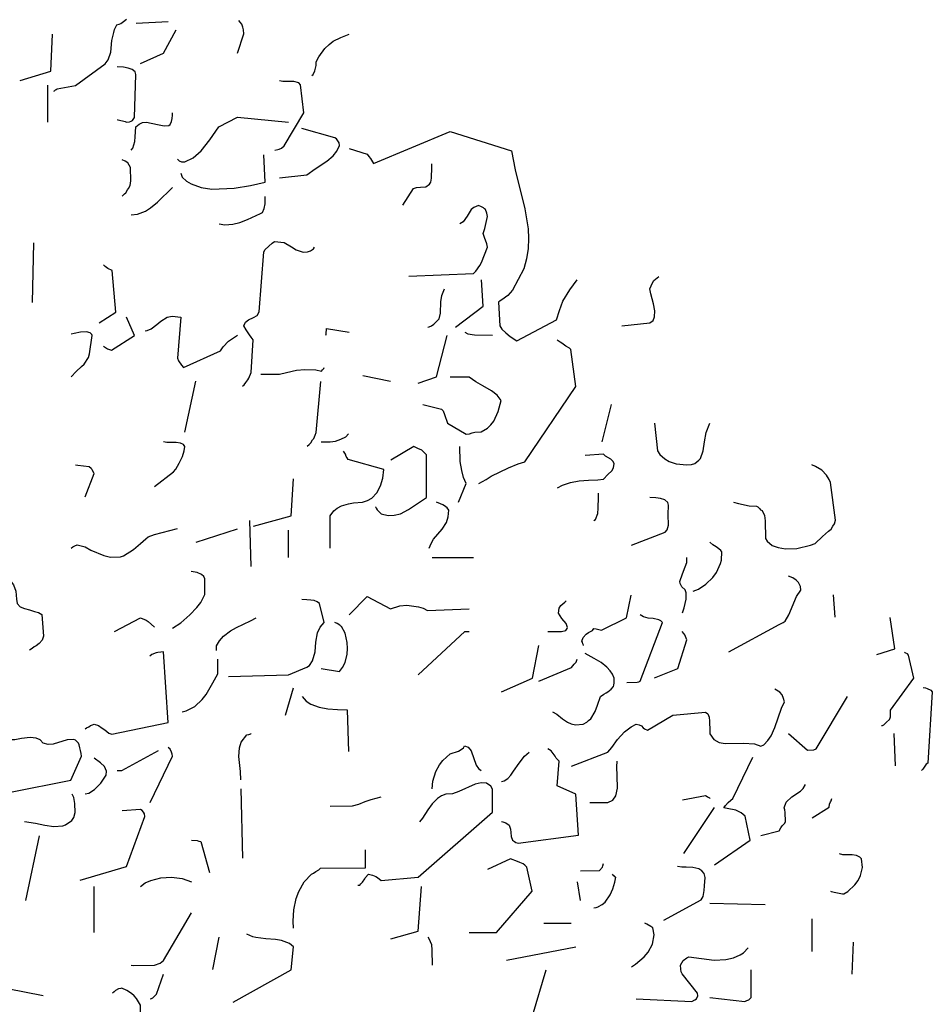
# Model space of a CAD drawing. Header units: metres. Extents: x 180716 to 180809, y 418548 to 418668.
# Tile 105 of 148: x 180739.02 to 180741.87, y 418661.27 to 418664.34. Entities that reach past the tile are written whole.
import ezdxf

# ---------------------------------------------------------------- set-up
doc = ezdxf.new("R2010")
doc.units = ezdxf.units.M
doc.layers.get('0').update_dxf_attribs({"color": 30, "lineweight": 0})
doc.layers.add('N-WE-GR-BOOM-SD', color=90, linetype='Continuous', lineweight=25)

# ---------------------------------------------------------------- blocks, each defined once
blk = doc.blocks.new('SGR-BOOM_S02_G_ZIJ-D')
at = {"flags": 128}
for points in [[(0.2524, 9.3056), (0.2546, 9.3067), (0.2579, 9.3101), (0.2602, 9.3112), (0.2624, 9.3134), (0.3202, 9.3234), (0.4125, 9.3913), (0.4225, 9.4035), (0.4303, 9.4269), (0.4337, 9.4636), (0.4392, 9.4891), (0.4414, 9.498), (0.4492, 9.5125), (0.4559, 9.5147), (0.4615, 9.5169), (0.4703, 9.5225), (0.4792, 9.5303)], [(0.5093, 9.518), (0.6094, 9.5225)], [(0.8251, 9.4246), (0.8451, 9.4847), (0.844, 9.4969), (0.8418, 9.5058), (0.8385, 9.5147), (0.834, 9.5214), (0.8296, 9.5258)], [(0.5226, 9.3924), (0.5949, 9.4246), (0.6338, 9.4969)], [(0.1478, 9.339), (0.2435, 9.3679), (0.2479, 9.4836)], [(1.0575, 9.3546), (1.0609, 9.3579), (1.0664, 9.369), (1.0709, 9.3857), (1.0709, 9.3968), (1.0787, 9.4124), (1.0976, 9.4391), (1.1109, 9.4513), (1.1243, 9.4613), (1.1476, 9.4736), (1.1732, 9.4836)], [(0.4503, 9.2178), (0.4526, 9.2167), (0.467, 9.2133), (0.4748, 9.2111), (0.4792, 9.2089), (0.4881, 9.21), (0.4937, 9.2122), (0.4982, 9.2144), (0.5037, 9.2233), (0.5082, 9.3579), (0.5059, 9.3657), (0.497, 9.3735), (0.4848, 9.3779), (0.4703, 9.3801), (0.4503, 9.3813)], [(0.9419, 9.1221), (0.9508, 9.1233), (0.9552, 9.1244), (0.963, 9.1277), (0.9708, 9.1355), (1.032, 9.2378), (1.0219, 9.3257), (1.0164, 9.3312), (1.0008, 9.3357), (0.9663, 9.3357), (0.9563, 9.3379)], [(0.2335, 9.2089), (0.2335, 9.3245)], [(0.4937, 9.1221), (0.4993, 9.1277), (0.5048, 9.1488), (0.5059, 9.1633), (0.507, 9.1789), (0.5082, 9.1944), (0.5182, 9.2033), (0.5293, 9.2078), (0.5415, 9.2089), (0.576, 9.2022), (0.5971, 9.1978), (0.6116, 9.1989), (0.6149, 9.2022), (0.6194, 9.2111), (0.6216, 9.22), (0.6227, 9.2311), (0.6227, 9.2378)], [(0.6383, 9.0932), (0.6405, 9.0921), (0.6438, 9.0888), (0.6505, 9.0854), (0.6616, 9.0854), (0.6872, 9.0977), (0.7117, 9.1199), (0.7395, 9.1544), (0.7673, 9.1944), (0.8251, 9.2245), (0.9841, 9.2089)], [(0.9563, 9.0354), (1.042, 9.0443), (1.0675, 9.0632), (1.1042, 9.0877), (1.1243, 9.1043), (1.1354, 9.1188), (1.1432, 9.1366), (1.1421, 9.1444), (1.1387, 9.1511), (1.1343, 9.1566), (1.1287, 9.16), (1.0264, 9.1889)], [(1.1732, 9.1266), (1.2299, 9.1088), (1.2355, 9.1021), (1.2399, 9.0954), (1.2466, 9.0854), (1.2499, 9.0799), (1.489, 9.18), (1.6803, 9.1199), (1.6914, 9.0599), (1.7215, 8.9386), (1.7315, 8.8764), (1.7326, 8.8463), (1.7315, 8.8152), (1.727, 8.7829), (1.7181, 8.7518), (1.6836, 8.6851), (1.6681, 8.6684), (1.6503, 8.6551), (1.6447, 8.6517), (1.6392, 8.6473), (1.6436, 8.5739), (1.6503, 8.5639), (1.6625, 8.5516), (1.6759, 8.5405), (1.697, 8.5272), (1.8204, 8.5928), (1.8293, 8.6217), (1.8405, 8.6506), (1.8616, 8.6862), (1.8849, 8.7173)], [(0.4659, 8.9787), (0.4692, 8.9809), (0.4726, 8.9854), (0.477, 8.9887), (0.4826, 8.9976), (0.4859, 9.002), (0.4904, 9.012), (0.4926, 9.0265), (0.4915, 9.0676), (0.4837, 9.0821), (0.4748, 9.0877), (0.4659, 9.0921)], [(0.6483, 9.0499), (0.6494, 9.0465), (0.6516, 9.041), (0.6527, 9.0376), (0.6661, 9.0254), (0.6805, 9.0165), (0.7117, 9.0054), (0.745, 8.9998), (0.8151, 9.0031), (0.8663, 9.012), (0.9119, 9.022), (0.9074, 9.1077)], [(1.3411, 8.9498), (1.3745, 9.002), (1.3834, 9.0054), (1.3967, 9.0065), (1.4123, 9.0076), (1.4245, 9.0154), (1.4279, 9.022), (1.4301, 9.0343), (1.4312, 9.0688), (1.4312, 9.0788)], [(0.4937, 8.9197), (0.5137, 8.922), (0.5382, 8.932), (0.5538, 8.942), (0.576, 8.9598), (0.6227, 9.0054)], [(0.7684, 8.8919), (0.7862, 8.8886), (0.8107, 8.8908), (0.8329, 8.8964), (0.8562, 8.9053), (0.8974, 8.9242), (0.903, 8.9275), (0.9085, 8.9398), (0.9119, 8.9542), (0.9119, 8.9776)], [(1.36, 8.7285), (1.5613, 8.7374), (1.5691, 8.744), (1.5813, 8.7618), (1.5869, 8.7718), (1.6047, 8.8196), (1.6036, 8.8297), (1.5958, 8.8497), (1.5913, 8.8619), (1.5969, 8.8775), (1.6036, 8.9053), (1.6047, 8.9153), (1.6036, 8.9253), (1.5991, 8.9364), (1.5958, 8.9386), (1.5925, 8.942), (1.5869, 8.9453), (1.5769, 8.9487), (1.5624, 8.9431), (1.5546, 8.9364), (1.5413, 8.9164), (1.5291, 8.8986), (1.5191, 8.8919)], [(0.1857, 8.6462), (0.1901, 8.833)], [(0.8407, 8.3859), (0.8462, 8.3904), (0.8518, 8.3971), (0.8574, 8.4059), (0.8607, 8.4104), (0.8685, 8.4282), (0.874, 8.5305), (0.8685, 8.5383), (0.8629, 8.5461), (0.8529, 8.5616), (0.8451, 8.5739), (0.8507, 8.585), (0.8596, 8.5928), (0.8752, 8.5995), (0.8863, 8.6061), (0.8929, 8.6172), (0.9074, 8.8052), (0.9119, 8.8119), (0.933, 8.8319), (0.9408, 8.8374), (0.9708, 8.8341), (0.9941, 8.8208), (1.0086, 8.8108), (1.0297, 8.8041), (1.0442, 8.8052), (1.0531, 8.8074), (1.062, 8.8141), (1.0653, 8.8196)], [(0.3936, 8.5828), (0.4459, 8.6161), (0.4348, 8.7462), (0.4214, 8.7529), (0.4125, 8.7585), (0.407, 8.764)], [(2.0239, 8.5739), (2.1118, 8.5828), (2.1218, 8.5906), (2.1263, 8.6017), (2.1274, 8.6206), (2.1229, 8.6428), (2.1151, 8.674), (2.1118, 8.6895), (2.1196, 8.7084), (2.124, 8.7151), (2.1396, 8.7273)], [(1.419, 8.5694), (1.4234, 8.5705), (1.4301, 8.5739), (1.4379, 8.5794), (1.4434, 8.5839), (1.4546, 8.5961), (1.459, 8.6139), (1.4601, 8.6484), (1.4623, 8.6684), (1.4712, 8.6895)], [(1.5057, 8.5694), (1.5913, 8.635), (1.5869, 8.7173)], [(0.407, 8.5105), (0.4103, 8.5083), (0.4203, 8.5027), (0.4325, 8.4983), (0.5037, 8.5438), (0.4792, 8.6006)], [(0.5371, 8.5583), (0.5437, 8.5594), (0.556, 8.565), (0.5738, 8.5783), (0.586, 8.5883), (0.606, 8.6006), (0.6216, 8.6039), (0.6483, 8.6006), (0.6383, 8.4727), (0.6416, 8.4649), (0.6505, 8.4515), (0.6572, 8.4438), (0.7728, 8.496), (0.7806, 8.5083), (0.7973, 8.5261), (0.8251, 8.545)], [(0.3069, 8.4148), (0.3224, 8.4315), (0.3391, 8.4471), (0.3469, 8.4549), (0.3603, 8.4749), (0.3636, 8.4871), (0.3725, 8.5438), (0.3714, 8.5472), (0.3658, 8.5516), (0.3547, 8.555), (0.3358, 8.5539), (0.3158, 8.5505), (0.3069, 8.5483)], [(1.1009, 8.545), (1.102, 8.5483), (1.1031, 8.5661), (1.1732, 8.5539)], [(1.3889, 8.3948), (1.4457, 8.4148), (1.479, 8.5438)], [(1.5346, 8.5539), (1.5435, 8.5494), (1.5647, 8.5461), (1.6203, 8.545)], [(1.578, 8.0823), (1.6014, 8.0946), (1.6169, 8.1046), (1.6703, 8.1313), (1.7003, 8.1435), (1.7215, 8.1502), (1.8805, 8.3848), (1.8649, 8.5005), (1.8605, 8.5038), (1.8494, 8.5105), (1.8371, 8.5194), (1.8316, 8.5227), (1.8227, 8.5294)], [(0.8985, 8.4237), (0.9563, 8.4237), (0.9786, 8.4282), (1.0097, 8.436), (1.0353, 8.4382), (1.0698, 8.4371), (1.0876, 8.4326), (1.0909, 8.4371), (1.0942, 8.4404), (1.0953, 8.4438)], [(1.2166, 8.4193), (1.3022, 8.4015)], [(1.4034, 8.3281), (1.4612, 8.3136), (1.4668, 8.3092), (1.4712, 8.297), (1.4801, 8.2703), (1.5391, 8.2358), (1.5491, 8.2369), (1.5569, 8.2402), (1.5658, 8.2425), (1.5858, 8.2436), (1.6047, 8.2547), (1.6158, 8.2647), (1.6247, 8.2769), (1.6381, 8.307), (1.6481, 8.3414), (1.6358, 8.3581), (1.618, 8.3715), (1.5902, 8.387), (1.5691, 8.3993), (1.548, 8.4137), (1.489, 8.4137)], [(0.6616, 8.2425), (0.695, 8.4015)], [(1.0431, 8.1991), (1.0486, 8.2035), (1.0542, 8.2091), (1.0598, 8.218), (1.0631, 8.2225), (1.0675, 8.2325), (1.0709, 8.2414), (1.0853, 8.4004)], [(1.9628, 8.2124), (1.9917, 8.3281)], [(2.1263, 8.2703), (2.1352, 8.1846), (2.1429, 8.1724), (2.1585, 8.1591), (2.1719, 8.1513), (2.1941, 8.1435), (2.2264, 8.1402), (2.2419, 8.1413), (2.2519, 8.1446), (2.2642, 8.1546), (2.2697, 8.1602), (2.2775, 8.1846), (2.282, 8.2124), (2.2875, 8.2414), (2.2986, 8.2703)], [(1.0865, 8.2124), (1.1143, 8.2124), (1.1309, 8.2147), (1.1476, 8.2202), (1.1632, 8.228), (1.1721, 8.2369)], [(0.566, 8.0734), (0.626, 8.119), (0.6327, 8.1268), (0.6438, 8.1457), (0.6538, 8.1668), (0.6594, 8.1846), (0.6616, 8.198), (0.6572, 8.2035), (0.6472, 8.208), (0.6338, 8.2102), (0.6049, 8.2102), (0.5949, 8.2124)], [(1.1143, 7.881), (1.1143, 7.9811), (1.1254, 7.9967), (1.1365, 8.0056), (1.1498, 8.0123), (1.1721, 8.0189), (1.1877, 8.0223), (1.2155, 8.0245), (1.231, 8.0289), (1.2444, 8.0367), (1.2599, 8.0534), (1.2711, 8.0745), (1.2788, 8.099), (1.2822, 8.1257), (1.171, 8.1568), (1.1676, 8.1624), (1.1643, 8.1668), (1.1621, 8.1735), (1.1565, 8.1835)], [(1.2555, 8.01), (1.2566, 8.0089), (1.2577, 8.0056), (1.2611, 8), (1.2733, 7.9878), (1.2955, 7.9822), (1.3144, 7.9834), (1.3333, 7.9878), (1.3589, 8.0011), (1.3834, 8.0178), (1.4145, 8.039), (1.4145, 8.1713), (1.4045, 8.1824), (1.4001, 8.1858), (1.3878, 8.1913), (1.3756, 8.198), (1.3033, 8.1546)], [(1.5146, 8.0245), (1.5391, 8.0823), (1.5302, 8.1012), (1.5246, 8.1224), (1.5202, 8.1513), (1.5191, 8.198)], [(1.8238, 8.069), (1.8393, 8.0768), (1.8638, 8.0857), (1.8916, 8.0901), (1.9205, 8.0923), (1.9494, 8.0934), (1.9672, 8.0957), (1.9806, 8.1101), (1.9928, 8.1213), (1.9984, 8.1313), (2.0006, 8.1446), (1.9961, 8.1524), (1.9895, 8.158), (1.9728, 8.168), (1.9672, 8.1735), (1.9094, 8.1691)], [(0.3202, 8.1402), (0.3269, 8.139), (0.3625, 8.1357), (0.3691, 8.1301), (0.3714, 8.1257), (0.3758, 8.1168), (0.3769, 8.1124), (0.3491, 8.0401)], [(2.372, 8.0245), (2.3876, 8.0201), (2.421, 8.0123), (2.4443, 8.0112), (2.4488, 8.01), (2.4532, 8.0045), (2.4566, 8), (2.4621, 7.9978), (2.4688, 7.9822), (2.471, 7.9656), (2.4721, 7.9111), (2.4777, 7.9022), (2.4933, 7.8888), (2.5122, 7.8822), (2.5344, 7.8788), (2.57, 7.8799), (2.6122, 7.8899), (2.6267, 7.8955), (2.6501, 7.9166), (2.669, 7.9333), (2.6768, 7.94), (2.6823, 7.9489), (2.6879, 7.9567), (2.6901, 7.9678), (2.6745, 8.0857), (2.6712, 8.0946), (2.6623, 8.1079), (2.6478, 8.1235), (2.6278, 8.1357), (2.6167, 8.1402)], [(0.8752, 7.9489), (0.993, 7.9811), (0.9997, 8.0968)], [(1.9372, 7.9667), (1.9417, 7.97), (1.9494, 7.9889), (1.9506, 8.0056), (1.9517, 8.0401), (1.9517, 8.0523)], [(1.4234, 7.881), (1.429, 7.8955), (1.4368, 7.9088), (1.4635, 7.94), (1.4768, 7.9611), (1.4824, 7.9778), (1.4846, 7.9989), (1.479, 8.0067), (1.4712, 8.0123), (1.4657, 8.0156), (1.459, 8.0189), (1.4457, 8.0245)], [(2.054, 7.8899), (2.1596, 7.93), (2.1652, 7.9378), (2.1696, 7.9522), (2.1685, 7.9856), (2.1696, 8.0145), (2.1674, 8.0234), (2.1585, 8.0312), (2.1452, 8.0356), (2.1307, 8.0378), (2.1118, 8.039)], [(0.8685, 7.8232), (0.864, 7.9667)], [(0.3069, 7.881), (0.3113, 7.8844), (0.318, 7.8877), (0.3258, 7.891), (0.3502, 7.8844), (0.368, 7.8744), (0.4081, 7.8577), (0.4292, 7.8521), (0.4603, 7.8532), (0.4703, 7.8566), (0.5015, 7.8766), (0.5226, 7.8955), (0.5393, 7.91), (0.5471, 7.9155), (0.566, 7.9233), (0.6383, 7.9422)], [(0.6961, 7.8988), (0.8251, 7.9411)], [(0.9841, 7.851), (0.9841, 7.9366)], [(2.2464, 7.7465), (2.2631, 7.7531), (2.2864, 7.7687), (2.3075, 7.7887), (2.3198, 7.8043), (2.332, 7.8332), (2.3353, 7.8432), (2.3364, 7.8688), (2.3331, 7.8733), (2.3264, 7.8788), (2.3187, 7.8844), (2.3075, 7.891), (2.2986, 7.8988)], [(1.4323, 7.851), (1.5613, 7.851)], [(2.213, 7.6786), (2.2186, 7.6942), (2.2252, 7.722), (2.2252, 7.7409), (2.2219, 7.7509), (2.2108, 7.7598), (2.2063, 7.7709), (2.2052, 7.7765), (2.213, 7.801), (2.2219, 7.8221), (2.2264, 7.8354), (2.2264, 7.851)], [(0.0611, 7.8076), (0.0845, 7.8043), (0.0933, 7.801), (0.1089, 7.7876), (0.1167, 7.7798), (0.1267, 7.7665), (0.1345, 7.7465), (0.1356, 7.722), (0.1378, 7.7076), (0.1478, 7.6975), (0.1612, 7.692), (0.1768, 7.6886), (0.1923, 7.6831), (0.2046, 7.6797), (0.2146, 7.6742), (0.2201, 7.6064), (0.2157, 7.5941), (0.2068, 7.583), (0.1979, 7.5763), (0.1912, 7.573), (0.1845, 7.5674), (0.1768, 7.563)], [(0.6227, 7.6308), (0.6483, 7.6475), (0.6772, 7.6731), (0.6983, 7.6953), (0.7106, 7.7109), (0.7239, 7.7365), (0.7239, 7.7854), (0.7206, 7.7921), (0.7128, 7.7987), (0.6994, 7.8043), (0.6805, 7.8076)], [(2.3576, 7.5574), (2.5144, 7.643), (2.5277, 7.6486), (2.5333, 7.6531), (2.5455, 7.6731), (2.5689, 7.7298), (2.5822, 7.7498), (2.5811, 7.7609), (2.5755, 7.7732), (2.5678, 7.7809), (2.5578, 7.7876), (2.5444, 7.7932)], [(0.7973, 7.4807), (0.9841, 7.4851), (1.042, 7.5096), (1.0498, 7.5152), (1.0598, 7.5296), (1.0675, 7.5574), (1.0698, 7.5874), (1.0753, 7.6164), (1.0831, 7.6342), (1.0953, 7.6486), (1.0809, 7.7076), (1.0742, 7.7131), (1.0642, 7.7176), (1.0542, 7.7187), (1.042, 7.7198), (1.0264, 7.7209)], [(1.1732, 7.6731), (1.2299, 7.7298), (1.3022, 7.6909), (1.3322, 7.7009), (1.3534, 7.7031), (1.3901, 7.6975), (1.4045, 7.6931), (1.4179, 7.6864), (1.548, 7.6909)], [(1.7937, 7.6208), (1.836, 7.6208), (1.8494, 7.6241), (1.8538, 7.6297), (1.8549, 7.633), (1.8505, 7.6453), (1.8371, 7.6608), (1.8271, 7.6775), (1.8282, 7.6931), (1.8338, 7.702), (1.846, 7.712), (1.8505, 7.7164)], [(1.905, 7.5774), (1.905, 7.5785), (1.9027, 7.5819), (1.9016, 7.5874), (1.8994, 7.5908), (1.9038, 7.6019), (1.9127, 7.6119), (1.9205, 7.6175), (1.9261, 7.6208), (1.9328, 7.6241), (1.9372, 7.6297), (1.9439, 7.6286), (1.9606, 7.6253), (2.0384, 7.6631), (2.0529, 7.7342)], [(2.6834, 7.7354), (2.689, 7.6653)], [(0.4414, 7.6208), (0.5226, 7.6631), (0.5404, 7.6564), (0.5471, 7.6519), (0.566, 7.6342)], [(0.7595, 7.5619), (0.7595, 7.5763), (0.7695, 7.5919), (0.7817, 7.6064), (0.804, 7.623), (0.8218, 7.633), (0.8663, 7.6542), (0.884, 7.6631)], [(1.0865, 7.5051), (1.1432, 7.4963), (1.1532, 7.5085), (1.161, 7.5241), (1.1676, 7.5496), (1.1687, 7.5674), (1.1676, 7.5863), (1.161, 7.6152), (1.1498, 7.6364), (1.1476, 7.6375), (1.1443, 7.6408), (1.1365, 7.6453), (1.1287, 7.6486)], [(2.0395, 7.4618), (2.0718, 7.4629), (2.0773, 7.464), (2.0818, 7.4662), (2.1507, 7.6486), (2.1463, 7.6542), (2.1396, 7.6575), (2.1218, 7.6608), (2.1062, 7.662), (2.0918, 7.6664), (2.0818, 7.6731)], [(2.8191, 7.5485), (2.8758, 7.5663), (2.8614, 7.6642)], [(1.3889, 7.4851), (1.5346, 7.6208), (1.548, 7.6208)], [(2.1263, 7.4762), (2.1985, 7.5051), (2.2264, 7.5952), (2.2252, 7.5997), (2.223, 7.6052), (2.2208, 7.6108), (2.2175, 7.6141), (2.2119, 7.6208)], [(0.3502, 7.3172), (0.3547, 7.3205), (0.3614, 7.3239), (0.3669, 7.3272), (0.3736, 7.3294), (0.378, 7.3317), (0.3914, 7.3272), (0.4036, 7.3194), (0.4114, 7.3139), (0.4236, 7.3039), (0.4337, 7.3005), (0.6094, 7.3372), (0.5949, 7.5574), (0.586, 7.5563), (0.5771, 7.5552), (0.5716, 7.5541), (0.5582, 7.5485), (0.5515, 7.5441)], [(1.6492, 7.4329), (1.7459, 7.4751), (1.7648, 7.5774)], [(2.8336, 7.3272), (2.8369, 7.3272), (2.8413, 7.3294), (2.8469, 7.335), (2.8502, 7.3383), (2.8591, 7.3461), (2.8614, 7.3517), (2.8625, 7.355), (2.8625, 7.375), (2.9348, 7.4751), (2.9181, 7.5474), (2.9147, 7.5507), (2.9103, 7.553), (2.9081, 7.5541), (2.9058, 7.5563)], [(0.6527, 7.3706), (0.665, 7.3728), (0.6928, 7.3873), (0.715, 7.4084), (0.7272, 7.424), (0.7484, 7.4607), (0.7639, 7.4885), (0.7639, 7.5341)], [(1.7648, 7.4662), (1.8671, 7.5085), (1.8716, 7.514), (1.876, 7.5185), (1.8816, 7.5252), (1.8849, 7.5341)], [(1.8082, 7.3706), (1.8215, 7.3628), (1.8393, 7.3483), (1.8549, 7.3383), (1.866, 7.3328), (1.8794, 7.3294), (1.9038, 7.3317), (1.915, 7.3383), (1.9205, 7.3428), (1.9272, 7.3483), (1.9405, 7.3717), (1.9483, 7.3906), (1.9572, 7.4184), (1.9683, 7.4251), (1.975, 7.4295), (1.9806, 7.4329), (1.9906, 7.4406), (1.9984, 7.4495), (1.9995, 7.4529), (2.0006, 7.4607), (2.0006, 7.4751), (1.995, 7.4874), (1.9873, 7.4985), (1.9772, 7.5096), (1.9594, 7.5241), (1.9383, 7.5363), (1.9094, 7.5519)], [(0.9752, 7.3595), (0.9997, 7.4451)], [(1.8671, 7.2004), (1.9806, 7.2449), (1.9928, 7.2594), (2.0106, 7.2838), (2.0328, 7.3083), (2.0529, 7.3239), (2.0684, 7.3317), (2.0784, 7.3294), (2.0851, 7.3261), (2.0907, 7.3205), (2.0951, 7.3172), (2.104, 7.3128), (2.183, 7.3595), (2.2853, 7.3695), (2.292, 7.3639), (2.2964, 7.3539), (2.2975, 7.3406), (2.2986, 7.3105), (2.2986, 7.3016), (2.3109, 7.2838), (2.3276, 7.2749), (2.3465, 7.2716), (2.4032, 7.2727), (2.4376, 7.2705), (2.4577, 7.2627), (2.4666, 7.2672), (2.4799, 7.2805), (2.4899, 7.295), (2.501, 7.3217), (2.5222, 7.3817), (2.5311, 7.4017), (2.5288, 7.4117), (2.5244, 7.4229), (2.5166, 7.4318), (2.501, 7.4406)], [(2.9637, 7.4462), (2.9715, 7.4451), (2.977, 7.4429), (2.9881, 7.4373), (2.9926, 7.4329), (2.9781, 7.2104), (2.9737, 7.2071), (2.9692, 7.2004), (2.9626, 7.1915), (2.9592, 7.1871)], [(1.0275, 7.4184), (1.0397, 7.4039), (1.0542, 7.3939), (1.0798, 7.385), (1.1076, 7.3795), (1.1376, 7.3773), (1.1676, 7.3761), (1.1721, 7.246)], [(2.5444, 7.3027), (2.6034, 7.2505), (2.6234, 7.2516), (2.63, 7.2549), (2.7279, 7.4184)], [(0.1178, 7.1193), (0.3058, 7.1571), (0.3391, 7.2316), (0.338, 7.2405), (0.3358, 7.2494), (0.3336, 7.2583), (0.3313, 7.2672), (0.3291, 7.2727), (0.3202, 7.2816), (0.3147, 7.2838), (0.2946, 7.2827), (0.2502, 7.2694), (0.2346, 7.2683), (0.219, 7.2727), (0.2101, 7.2827), (0.1979, 7.2883), (0.179, 7.2905), (0.1512, 7.2872), (0.1312, 7.2827), (0.1178, 7.2827)], [(0.8362, 7.1582), (0.8351, 7.1838), (0.8296, 7.2305), (0.8318, 7.2583), (0.8373, 7.2761), (0.854, 7.2983), (0.8607, 7.2994), (0.864, 7.3005), (0.8674, 7.3016), (0.8685, 7.3027)], [(2.8725, 7.3027), (2.8769, 7.2015)], [(0.4503, 7.1871), (0.4648, 7.1871), (0.5793, 7.2494)], [(0.5526, 7.087), (0.6227, 7.2316), (0.6216, 7.2382), (0.6194, 7.2449), (0.6149, 7.2538), (0.6094, 7.2594)], [(1.4323, 7.1304), (1.4345, 7.1537), (1.4445, 7.1838), (1.4557, 7.2049), (1.4657, 7.2182), (1.489, 7.2394), (1.5146, 7.2471), (1.5235, 7.2527), (1.5302, 7.2583), (1.5335, 7.2638), (1.5446, 7.2605), (1.5546, 7.2483), (1.5702, 7.2038), (1.5769, 7.1938), (1.5858, 7.1871)], [(1.6492, 7.0281), (1.6525, 7.0269), (1.6592, 7.0247), (1.6625, 7.0236), (1.6725, 7.0169), (1.677, 7.0047), (1.6781, 6.9936), (1.6792, 6.9814), (1.6836, 6.9702), (1.6892, 6.9658), (1.6937, 6.9624), (1.7003, 6.9602), (1.8894, 6.9858), (1.8805, 7.1137), (1.8227, 7.1393), (1.8282, 7.216), (1.8193, 7.226), (1.816, 7.2316), (1.8104, 7.2405), (1.8038, 7.2483), (1.7937, 7.2549)], [(0.3502, 7.1148), (0.3614, 7.117), (0.3792, 7.1281), (0.3992, 7.1482), (0.4159, 7.1726), (0.417, 7.1849), (0.4103, 7.1993), (0.3981, 7.2116), (0.378, 7.226)], [(1.6492, 7.1526), (1.657, 7.1548), (1.6681, 7.1626), (1.6781, 7.1726), (1.6859, 7.1849), (1.7037, 7.2104), (1.7203, 7.2316), (1.7348, 7.2449)], [(1.9239, 7.087), (1.9806, 7.087), (1.9961, 7.0948), (2.005, 7.1081), (2.0106, 7.1326), (2.0095, 7.1704), (2.0084, 7.1982), (2.0095, 7.216)], [(2.3131, 6.8935), (2.4243, 6.9702), (2.4087, 7.0447), (2.3965, 7.0548), (2.3798, 7.0636), (2.3531, 7.0692), (2.342, 7.0703), (2.3476, 7.0781), (2.3554, 7.087), (2.3643, 7.0948), (2.3709, 7.1003), (2.4332, 7.2293)], [(0.8362, 7.1304), (0.8407, 6.9135)], [(1.201, 6.8301), (1.2066, 6.8301), (1.2099, 6.8334), (1.2155, 6.839), (1.2221, 6.849), (1.2232, 6.8523), (1.2344, 6.8635), (1.2466, 6.8612), (1.2566, 6.8568), (1.2622, 6.8535), (1.2733, 6.8446), (1.3889, 6.8546), (1.6203, 7.057), (1.6203, 7.1293), (1.6158, 7.1382), (1.6025, 7.1482), (1.5858, 7.1493), (1.5669, 7.1448), (1.5157, 7.1215), (1.4957, 7.1148), (1.4757, 7.1137), (1.4612, 7.1081), (1.449, 7.1003), (1.4323, 7.0837), (1.419, 7.0648), (1.4023, 7.0381), (1.3934, 7.0269)], [(2.4577, 6.9847), (2.5144, 6.9991), (2.5199, 7.008), (2.5244, 7.0147), (2.5288, 7.0192), (2.5322, 7.0225), (2.5344, 7.0281), (2.5333, 7.0559), (2.5322, 7.0648), (2.53, 7.0703), (2.5366, 7.0881), (2.5544, 7.1048), (2.5811, 7.1226), (2.59, 7.1315), (2.5967, 7.1437)], [(0.1612, 7.0281), (0.1957, 7.0225), (0.2246, 7.0169), (0.2524, 7.0125), (0.2802, 7.0147), (0.2891, 7.0181), (0.3091, 7.0314), (0.3147, 7.0403), (0.3191, 7.0559), (0.318, 7.0848), (0.3147, 7.1026), (0.3102, 7.1137)], [(1.1143, 7.0759), (1.1843, 7.077), (1.2043, 7.0826), (1.2232, 7.0903), (1.2421, 7.097), (1.2733, 7.1048)], [(2.213, 7.0959), (2.2853, 7.1092), (2.2875, 7.1081), (2.2909, 7.1048), (2.2975, 7.1015), (2.2986, 7.1003)], [(2.6178, 7.0392), (2.6712, 7.0725), (2.6723, 7.0826), (2.6745, 7.0892), (2.6768, 7.0926), (2.679, 7.1003)], [(0.3347, 6.8457), (0.4792, 6.8879), (0.536, 7.0436), (0.5349, 7.0525), (0.5326, 7.057), (0.5282, 7.0625), (0.5226, 7.0659), (0.4659, 7.0614)], [(2.2175, 6.928), (2.3131, 7.0714)], [(0.1656, 6.7823), (0.2079, 6.9836)], [(0.6816, 6.9702), (0.6994, 6.9691), (0.705, 6.9669), (0.7106, 6.9658), (0.7384, 6.869)], [(0.9997, 6.6955), (0.9986, 6.7178), (1.0008, 6.7523), (1.0086, 6.7878), (1.0164, 6.8101), (1.0331, 6.8401), (1.0564, 6.8635), (1.062, 6.8668), (1.0698, 6.8724), (1.0787, 6.8779), (1.0842, 6.8824), (1.2244, 6.8835), (1.2244, 6.9402)], [(-0.1324, 6.928), (-0.0701, 6.7689), (0.001, 6.5287), (0.219, 6.4854)], [(1.548, 6.6822), (1.6336, 6.6822), (1.7448, 6.8112), (1.7281, 6.8857), (1.7215, 6.8924), (1.7159, 6.8957), (1.7059, 6.9002), (1.6992, 6.9035), (1.677, 6.9113), (1.6047, 6.879)], [(2.6745, 6.8112), (2.6768, 6.8101), (2.6912, 6.8068), (2.7068, 6.8034), (2.7123, 6.8023), (2.7168, 6.8023), (2.729, 6.8101), (2.7513, 6.8312), (2.7613, 6.8446), (2.7691, 6.8601), (2.7746, 6.8846), (2.7713, 6.9113), (2.7668, 6.9169), (2.7557, 6.9224), (2.7424, 6.9246), (2.7134, 6.9246), (2.7034, 6.9269)], [(1.8949, 6.8746), (1.955, 6.8757), (1.9639, 6.8857), (1.965, 6.8902), (1.9672, 6.8968)], [(2.1552, 6.72), (2.2719, 6.7834), (2.2775, 6.7945), (2.2808, 6.8134), (2.282, 6.8279), (2.2842, 6.8535), (2.2808, 6.8657), (2.2742, 6.8746), (2.2642, 6.8802), (2.2453, 6.8846), (2.2252, 6.8857), (2.2108, 6.8857), (2.1974, 6.8879)], [(0.5226, 6.8257), (0.5371, 6.8368), (0.5549, 6.8446), (0.586, 6.8523), (0.6194, 6.8546), (0.6527, 6.8501), (0.6816, 6.8401)], [(1.9372, 6.7589), (1.9439, 6.76), (1.9472, 6.7612), (1.9506, 6.7623), (1.9517, 6.7634), (1.9628, 6.7689), (1.9717, 6.7767), (1.9873, 6.799), (1.9961, 6.8179), (2.0028, 6.839), (2.005, 6.8546), (2.0028, 6.8557), (2.0006, 6.859), (1.9984, 6.8601), (1.995, 6.8635)], [(0.378, 6.6822), (0.378, 6.8257)], [(1.3033, 6.6622), (1.3889, 6.6866), (1.399, 6.8257)], [(1.8949, 6.7823), (1.886, 6.8401)], [(2.2986, 6.7734), (2.471, 6.7689)], [(0.4937, 6.5799), (0.5004, 6.5788), (0.566, 6.5799), (0.5838, 6.5866), (0.5949, 6.5943), (0.6816, 6.7434)], [(2.6178, 6.6233), (2.6178, 6.7245)], [(1.7804, 6.7111), (1.866, 6.7111)], [(2.054, 6.5754), (2.0673, 6.5832), (2.094, 6.6066), (2.1062, 6.621), (2.1196, 6.6455), (2.1252, 6.6744), (2.1207, 6.6967), (2.1151, 6.7011), (2.1018, 6.7078), (2.0962, 6.7111)], [(0.7484, 6.5665), (0.7684, 6.6677)], [(0.8118, 6.4653), (0.993, 6.5654), (0.9997, 6.6377), (0.9875, 6.6477), (0.963, 6.6566), (0.9441, 6.66), (0.9141, 6.6622), (0.8829, 6.6666), (0.8729, 6.6689), (0.854, 6.6766)], [(1.419, 6.6677), (1.4223, 6.6633), (1.4301, 6.6444), (1.4312, 6.6266), (1.4323, 6.5799)], [(1.6647, 6.5955), (1.8805, 6.6377)], [(2.0684, 6.4753), (2.243, 6.4665), (2.2519, 6.472), (2.2575, 6.4753), (2.2608, 6.4842), (2.2597, 6.4931), (2.2119, 6.5532), (2.2097, 6.5599), (2.2086, 6.5677), (2.2074, 6.5799), (2.2152, 6.5943), (2.2264, 6.6032), (2.233, 6.6066), (2.312, 6.5955), (2.3487, 6.5977), (2.372, 6.6032), (2.3932, 6.6121), (2.4032, 6.6188), (2.4187, 6.6344)], [(2.7424, 6.5521), (2.7468, 6.6522)], [(0.5526, 6.4753), (0.5571, 6.4765), (0.5615, 6.4787), (0.5727, 6.4898), (0.5949, 6.5521)], [(1.7459, 6.422), (1.7882, 6.5654)], [(2.2986, 6.4798), (2.4076, 6.4665), (2.4143, 6.4698), (2.4199, 6.472), (2.4276, 6.4798), (2.4276, 6.5654)], [(0.2635, 6.3552), (0.2746, 6.3652), (0.298, 6.3797), (0.3102, 6.3853), (0.338, 6.3908), (0.4303, 6.3853), (0.4926, 6.3775), (0.5059, 6.3786), (0.5137, 6.3842), (0.5215, 6.4031), (0.5226, 6.4275), (0.5226, 6.4553), (0.5104, 6.4765), (0.5026, 6.4842), (0.4948, 6.492), (0.4804, 6.5009), (0.4648, 6.5087), (0.4615, 6.5076), (0.4537, 6.5065), (0.4448, 6.5009), (0.4403, 6.4965), (0.4359, 6.4931)]]:
    blk.add_lwpolyline(points, dxfattribs=at)

msp = doc.modelspace()

# ---------------------------------------------------------------- block references
at = {"layer": 'N-WE-GR-BOOM-SD'}
msp.add_blockref('SGR-BOOM_S02_G_ZIJ-D', (180738.8754, 418654.8108), dxfattribs=at)

doc.saveas('drawing.dxf')
